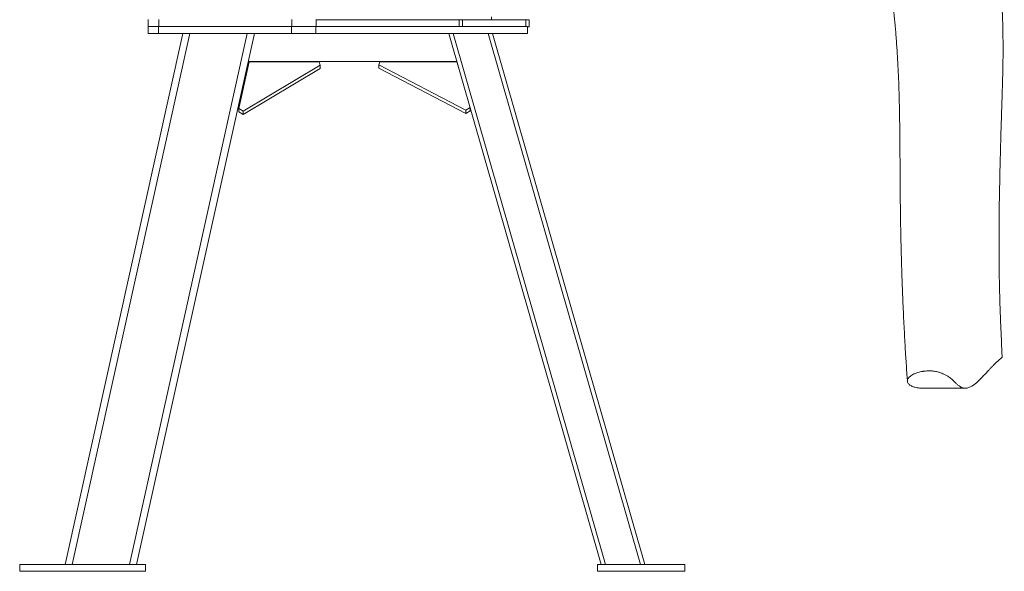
# Model space of a CAD drawing. Header units: millimetres. Extents: x 301 to 1719, y 744 to 2613.
# Tile 1 of 8: x 301 to 1719, y 744 to 1539. Entities that reach past the tile are written whole.
import ezdxf

# ---------------------------------------------------------------- set-up
doc = ezdxf.new("R2010")
doc.units = ezdxf.units.MM

msp = doc.modelspace()

# ---------------------------------------------------------------- linework, layer by layer
at = {"color": 7, "linetype": 'Continuous', "lineweight": 15}
for p, q in [((486.2, 1528.8), (486.2, 1538.8)), ((501.3, 1528.8), (501.3, 1538.8)), ((693, 1528.8), (693, 1538.8)), ((728.3, 1528.8), (728.3, 1538.8)), ((934, 1538.6), (728.3, 1538.6)), ((934, 1528.8), (934, 1538.6)), ((934, 1538.6), (939.1, 1538.6)), ((939.1, 1538.6), (939.1, 1528.8)), ((939.1, 1538.6), (1029.9, 1538.6)), ((980.5, 1538.6), (980.5, 1542.7)), ((1029.9, 1528.8), (1029.9, 1538.6)), ((1029.9, 1538.6), (1034.9, 1538.6)), ((1034.9, 1538.6), (1034.9, 1528.5)), ((536, 1518.7), (366.5, 754.1)), ((546.3, 1518.7), (376.8, 754.1)), ((628.8, 1518.7), (459.3, 754.1)), ((639.1, 1518.7), (469.6, 754.1)), ((486.2, 1528.8), (486.2, 1518.7)), ((501.2, 1528.8), (486.2, 1528.8)), ((486.2, 1518.7), (501.2, 1518.7)), ((501.2, 1518.7), (501.2, 1528.8)), ((503.9, 1528.8), (501.2, 1528.8)), ((501.2, 1518.7), (692.4, 1518.7)), ((693, 1528.8), (503.9, 1528.8)), ((692.4, 1518.7), (692.4, 1528.8)), ((692.4, 1518.7), (727.6, 1518.7)), ((728.3, 1528.8), (693, 1528.8)), ((727.6, 1528.8), (727.6, 1518.7)), ((727.6, 1518.7), (1032.4, 1518.7)), ((728.3, 1528.8), (1032.4, 1528.8)), ((1138.6, 754.1), (919.3, 1518.7)), ((1144.8, 754.1), (925.6, 1518.7)), ((1195.1, 754.1), (975.8, 1518.7)), ((1201.3, 754.1), (982.1, 1518.7)), ((1032.4, 1528.8), (1032.4, 1518.7)), ((1034.9, 1528.5), (1032.4, 1528.5)), ((631.5, 1478.2), (616.7, 1410.6)), ((930.9, 1478.5), (630.1, 1478.5)), ((732.4, 1478.2), (631.5, 1478.2)), ((734.1, 1473.2), (732.4, 1478.2)), ((818.3, 1473.7), (819.8, 1478.2)), ((819.8, 1478.2), (930.9, 1478.2)), ((930.9, 1478.2), (933.7, 1468.6)), ((623.1, 1406.8), (734.1, 1473.2)), ((623.1, 1402.2), (734.1, 1468.6)), ((734.1, 1473.2), (734.1, 1468.6)), ((943.7, 1408.5), (818.3, 1473.7)), ((818.3, 1468.7), (818.3, 1473.7)), ((943.7, 1403.5), (818.3, 1468.7)), ((616.7, 1410.6), (623.1, 1406.8)), ((616.7, 1410.6), (616.7, 1405.9)), ((616.7, 1405.9), (623.1, 1402.2)), ((623.1, 1406.8), (623.1, 1402.2)), ((949.8, 1412.4), (943.7, 1408.5)), ((943.7, 1403.5), (943.7, 1408.5)), ((949.8, 1407.4), (943.7, 1403.5)), ((949.8, 1407.4), (949.8, 1412.2)), ((1603.1, 1007.8), (1663.2, 1007.8)), ((301.1, 754.1), (482.2, 754.1)), ((301.1, 754.1), (301.1, 744.1)), ((482.2, 754.1), (482.2, 744.1)), ((1133.5, 754.1), (1133.5, 744.1)), ((1133.5, 754.1), (1259.3, 754.1)), ((1259.3, 754.1), (1259.3, 744.1)), ((301.1, 744.1), (482.2, 744.1)), ((1133.5, 744.1), (1259.3, 744.1))]:
    msp.add_line(p, q, dxfattribs=at)
for points, knots in [([(1510.6, 1804.6), (1510.6, 1804.4), (1510.8, 1803.7), (1511.2, 1802.1), (1511.7, 1800.1), (1512.5, 1797.4), (1513.5, 1794.1), (1514.6, 1790.6), (1515.6, 1787.4), (1516.5, 1784.8), (1517.3, 1782.7), (1517.9, 1780.9), (1518.6, 1779.1), (1519.3, 1777.3), (1520.2, 1775), (1521.2, 1772.5), (1522.2, 1770), (1523, 1767.9), (1523.5, 1766.4), (1523.9, 1765.4), (1524.1, 1764.7), (1524.4, 1764.1), (1524.6, 1763.4), (1524.8, 1762.7), (1525, 1762), (1525.2, 1761.3), (1525.4, 1760.7), (1525.4, 1760.6), (1525.4, 1760.6), (1525.6, 1759.7), (1526, 1758.1), (1526.4, 1756.3), (1526.8, 1754.4), (1527.4, 1751.9), (1528, 1748.8), (1529.1, 1743.8), (1530.5, 1737.2), (1532.7, 1726.6), (1535.3, 1713.2), (1538.4, 1697), (1541.3, 1680.8), (1544.1, 1664.5), (1546.6, 1649.1), (1548.9, 1634.8), (1550.9, 1621.8), (1552.7, 1609.3), (1554.3, 1597.7), (1555.7, 1587.2), (1557, 1577.8), (1558, 1569.3), (1558.9, 1561.4), (1559.8, 1553.7), (1560.5, 1546.5), (1561.2, 1540), (1561.7, 1534.4), (1562.1, 1530.1), (1562.4, 1526.7), (1562.7, 1523.4), (1563, 1519.4), (1563.4, 1514.5), (1563.8, 1509), (1564.3, 1501.7), (1565, 1492.3), (1565.7, 1480.6), (1566.4, 1465.9), (1567.2, 1448.3), (1567.7, 1432.3), (1568, 1420.3), (1568.2, 1412.9), (1568.3, 1406.3), (1568.4, 1399.4), (1568.6, 1391.6), (1568.7, 1382.1), (1568.8, 1371.4), (1568.9, 1359.8), (1569, 1347.6), (1569.1, 1335.5), (1569.2, 1323.9), (1569.2, 1312.9), (1569.3, 1302), (1569.4, 1291.5), (1569.5, 1282.2), (1569.5, 1274.5), (1569.6, 1268.6), (1569.7, 1263.7), (1569.7, 1259.8), (1569.8, 1256.8), (1569.8, 1254), (1569.9, 1250.6), (1569.9, 1246.1), (1570, 1240.3), (1570.2, 1233.6), (1570.3, 1225.9), (1570.5, 1217.2), (1570.7, 1207.6), (1571, 1197.1), (1571.3, 1185.9), (1571.7, 1173.8), (1572.1, 1161.1), (1572.7, 1146.4), (1573.3, 1130.2), (1574.1, 1113.1), (1574.9, 1096.9), (1575.7, 1081.5), (1576.5, 1067), (1577.3, 1053.4), (1578.2, 1040.1), (1579, 1028.2), (1579.6, 1020.8), (1579.8, 1017.7)], [0, 0, 0, 0, 0.001039, 0.00353, 0.006528, 0.009626, 0.013791, 0.018066, 0.022348, 0.025518, 0.028086, 0.030885, 0.033274, 0.036403, 0.040402, 0.045291, 0.050454, 0.05459, 0.057653, 0.059887, 0.061866, 0.063877, 0.065961, 0.068703, 0.072248, 0.075399, 0.077858, 0.080214, 0.082489, 0.084595, 0.08705, 0.089686, 0.092457, 0.0954, 0.100378, 0.105791, 0.116467, 0.128108, 0.149247, 0.170618, 0.191752, 0.212341, 0.233124, 0.249655, 0.265782, 0.280948, 0.294905, 0.307559, 0.318449, 0.328329, 0.337417, 0.346225, 0.354768, 0.362294, 0.368676, 0.373941, 0.376992, 0.38046, 0.385123, 0.390709, 0.396918, 0.403727, 0.415586, 0.428789, 0.443104, 0.465358, 0.488321, 0.497513, 0.506169, 0.513676, 0.520084, 0.529467, 0.540234, 0.552324, 0.565661, 0.579907, 0.593974, 0.606974, 0.61972, 0.632212, 0.644453, 0.65636, 0.664448, 0.671353, 0.677096, 0.681697, 0.685167, 0.688007, 0.691434, 0.697189, 0.704134, 0.712251, 0.72152, 0.732141, 0.743913, 0.756814, 0.77082, 0.785913, 0.802074, 0.819288, 0.842493, 0.86524, 0.887101, 0.908117, 0.928321, 0.94774, 0.966397, 0.986061, 1, 1, 1, 1]), ([(1716.2, 1053.1), (1716, 1055.9), (1715.7, 1063.1), (1715.2, 1075.1), (1714.6, 1088.8), (1714, 1102.2), (1713.5, 1115.1), (1713.1, 1127.5), (1712.7, 1139.3), (1712.4, 1150.5), (1712.2, 1160.4), (1712, 1169.1), (1711.9, 1176.6), (1711.8, 1183.8), (1711.8, 1191.1), (1711.7, 1201.2), (1711.7, 1214.3), (1711.7, 1229.8), (1711.8, 1245), (1711.9, 1260), (1712.1, 1275.6), (1712.4, 1290.8), (1712.7, 1305.5), (1713, 1319.3), (1713.3, 1333.3), (1713.7, 1347.9), (1714.1, 1362.6), (1714.5, 1377.4), (1714.9, 1391.3), (1715.3, 1404.3), (1715.7, 1416.3), (1716.1, 1426.9), (1716.4, 1436.4), (1716.6, 1445), (1716.8, 1453.5), (1717.1, 1462.1), (1717.2, 1469.5), (1717.3, 1476.1), (1717.4, 1481.9), (1717.5, 1488.6), (1717.5, 1496), (1717.5, 1503.6), (1717.4, 1511), (1717.3, 1518.1), (1717.2, 1525.1), (1717, 1531.9), (1716.9, 1538.2), (1716.7, 1543.6), (1716.5, 1547.7), (1716.4, 1551.1), (1716.3, 1554.4), (1716.2, 1558.5), (1716, 1563), (1715.8, 1568.9), (1715.6, 1576), (1715.5, 1583.8), (1715.4, 1589.8), (1715.3, 1594), (1715.3, 1596.7), (1715.3, 1599.2), (1715.3, 1601.9), (1715.3, 1604.7), (1715.3, 1608), (1715.3, 1611.7), (1715.3, 1615.3), (1715.4, 1618.4), (1715.4, 1620.9), (1715.4, 1623.8), (1715.6, 1627.6), (1715.6, 1632.5), (1715.7, 1638), (1715.8, 1643.8), (1715.9, 1649.6), (1716.1, 1655.4), (1716.2, 1661.2), (1716.3, 1666.8), (1716.3, 1671.8), (1716.4, 1676.3), (1716.5, 1680.7), (1716.5, 1685.1), (1716.6, 1689.3), (1716.7, 1693.1), (1716.8, 1696.7), (1716.9, 1700.1), (1717, 1704.1), (1717.2, 1708.8), (1717.3, 1713.8), (1717.6, 1718.6), (1717.8, 1723.2), (1718.2, 1727.7), (1718.3, 1731.5), (1718.5, 1734.7), (1718.7, 1737.9), (1718.8, 1741.6), (1718.9, 1745.5), (1719, 1749.1), (1719.1, 1752.2), (1719.2, 1755.1), (1719.3, 1758.1), (1719.3, 1761.2), (1719.3, 1764.1), (1719.3, 1766.9), (1719.2, 1769.1), (1719.2, 1770.8), (1719.2, 1772.4), (1719.2, 1773.7), (1719.1, 1775), (1719.1, 1776.8), (1719, 1779.7), (1718.9, 1783.8), (1718.8, 1789), (1718.5, 1795.2), (1718.2, 1801.5), (1718, 1805.7), (1717.9, 1807.5)], [0, 0, 0, 0, 0.016682, 0.043382, 0.068775, 0.092816, 0.115471, 0.136349, 0.15585, 0.173965, 0.190688, 0.203066, 0.214555, 0.22532, 0.236222, 0.247388, 0.270084, 0.293794, 0.313739, 0.334348, 0.35562, 0.377555, 0.395256, 0.413366, 0.431672, 0.449203, 0.468909, 0.487351, 0.504534, 0.520457, 0.535123, 0.548535, 0.55907, 0.569353, 0.579552, 0.589712, 0.600154, 0.606065, 0.613041, 0.621095, 0.630233, 0.639539, 0.648409, 0.656839, 0.664825, 0.673233, 0.680845, 0.687232, 0.69238, 0.695402, 0.699315, 0.704173, 0.709723, 0.715356, 0.724862, 0.734266, 0.742413, 0.745754, 0.748854, 0.751777, 0.754548, 0.757918, 0.761603, 0.766009, 0.770555, 0.774186, 0.776911, 0.779326, 0.784089, 0.79011, 0.796317, 0.803783, 0.810322, 0.817119, 0.82475, 0.831365, 0.837533, 0.842989, 0.84802, 0.853511, 0.858153, 0.862647, 0.866616, 0.870374, 0.874551, 0.880557, 0.886611, 0.891932, 0.897627, 0.902557, 0.907274, 0.911005, 0.914358, 0.918446, 0.923632, 0.928223, 0.931435, 0.934885, 0.938401, 0.941839, 0.945569, 0.949337, 0.951313, 0.95335, 0.955601, 0.957255, 0.958363, 0.960672, 0.964483, 0.96973, 0.97632, 0.984165, 0.993246, 1, 1, 1, 1]), ([(1603.1, 1007.8), (1602.2, 1007.8), (1599, 1007.8), (1594.9, 1008.2), (1590.8, 1009.1), (1588.1, 1009.9), (1585.5, 1011), (1583.3, 1012.3), (1581.5, 1013.9), (1580.3, 1015.5), (1579.7, 1017.3), (1579.7, 1019.1), (1580.4, 1021.1), (1581.7, 1023.1), (1583.6, 1024.9), (1585.9, 1026.6), (1588.4, 1028.1), (1591, 1029.2), (1593.5, 1030.1), (1596.5, 1031), (1599.2, 1031.5), (1601.1, 1032), (1602.6, 1032.3), (1604.3, 1032.4), (1606.6, 1032.6), (1609.4, 1032.8), (1612.4, 1032.9), (1614.8, 1032.8), (1617.2, 1032.5), (1620.1, 1032), (1623.1, 1031.4), (1625.5, 1030.8), (1628.2, 1029.9), (1631.6, 1028.5), (1635.3, 1026.7), (1638.6, 1024.6), (1641.4, 1022.6), (1644.5, 1020), (1647.9, 1016.8), (1651.1, 1013.6), (1654.1, 1011.1), (1657.2, 1009), (1660.3, 1008), (1662.9, 1007.7), (1664.9, 1007.8), (1666.9, 1008.3), (1669, 1009.1), (1671.4, 1010.2), (1674.2, 1011.9), (1677, 1013.9), (1679.5, 1016.1), (1682.2, 1018.6), (1685.9, 1022.2), (1690.7, 1027.2), (1695.2, 1032), (1699.1, 1036.2), (1702.1, 1039.4), (1705.2, 1042.5), (1708.4, 1045.7), (1711.6, 1048.6), (1714.4, 1050.6), (1715.7, 1051.9), (1716.3, 1052.6), (1716.1, 1053), (1716.1, 1053.1)], [0, 0, 0, 0, 0.0122013, 0.0495925, 0.0683302, 0.0870688, 0.1059646, 0.1248605, 0.14385, 0.1628383, 0.1786958, 0.1945921, 0.2106484, 0.2267877, 0.2387029, 0.2506758, 0.2626072, 0.2686841, 0.2748208, 0.2814882, 0.2882312, 0.2905891, 0.2930048, 0.2955338, 0.2980744, 0.3031878, 0.3082129, 0.3107095, 0.3133015, 0.3192505, 0.3253592, 0.3300442, 0.3347773, 0.3444311, 0.3588008, 0.373318, 0.3880899, 0.4029067, 0.436219, 0.469608, 0.503124, 0.5366694, 0.5828973, 0.606045, 0.6292022, 0.652464, 0.6757363, 0.6990415, 0.7223574, 0.7574183, 0.774965, 0.7925149, 0.8277267, 0.8629768, 0.8986794, 0.9165561, 0.9344418, 0.9497108, 0.9649881, 0.9820226, 0.9905357, 0.9947972, 0.9991553, 1, 1, 1, 1])]:
    msp.add_open_spline(points, degree=3, knots=knots, dxfattribs=at)

doc.saveas('drawing.dxf')
